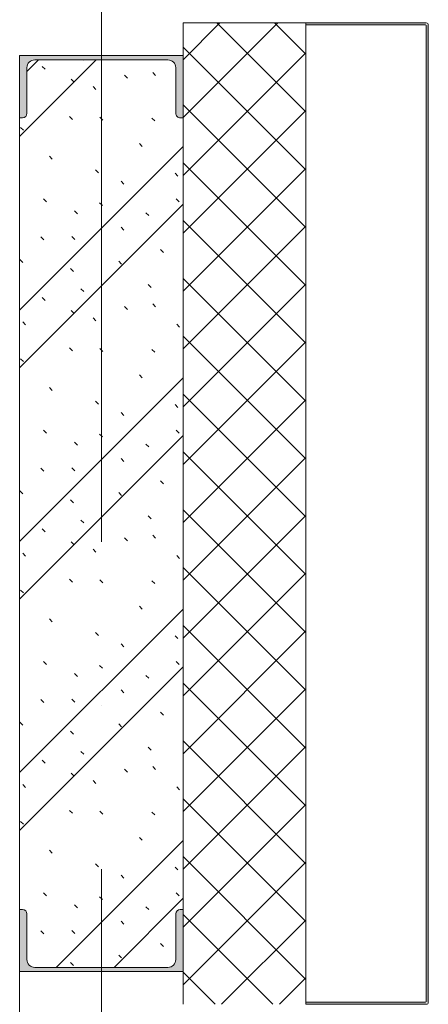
# Model space of a CAD drawing. Header units: millimetres. Extents: x -5460 to 47962, y 30005 to 103451.
# Tile 134 of 192: x 28678 to 29178, y 55441 to 56645. Entities that reach past the tile are written whole.
import ezdxf

# ---------------------------------------------------------------- set-up
doc = ezdxf.new("R2010")
doc.units = ezdxf.units.MM
doc.linetypes.add('4_ Штрихпунктир_ 10 х 2 мм', pattern=[1400, 1000, -200, 0, -200])
for name, color, linetype, lineweight in [('A-WALL-____-MCUT', 7, 'Continuous', 9), ('A-WALL-____-OTLN', 7, 'Continuous', 9), ('A-WALL-____-PATT', 7, 'Continuous', 9), ('M-EQPM-____-OTLN', 7, 'Continuous', 9), ('S-COLS-____-MCUT', 7, 'Continuous', 9), ('S-COLS-____-OTLN', 7, 'Continuous', 9), ('S-GRID-____-OTLN', 7, 'Continuous', 9)]:
    doc.layers.add(name, color=color, linetype=linetype, lineweight=lineweight)

# ---------------------------------------------------------------- blocks, each defined once
blk = doc.blocks.new('АР_Фахверк_ _Швеллер полки параллельные_ - 20П-5006330-ВКК_01_К1_З_ЭОМ_кабель_')
at = {"layer": 'S-COLS-____-OTLN', "lineweight": 5, "true_color": 0xaaaaaa}
blk.add_hatch(color=253, dxfattribs=at).paths.add_polyline_path([(-23, -33.1), (-23, -100), (53, -100), (53, -96.5), (51.4, -92.6), (47.5, -91), (-8.3, -91), (-15, -88.2), (-17.8, -81.5), (-17.8, 81.5), (-15, 88.2), (-8.3, 91), (47.5, 91), (51.4, 92.6), (53, 96.5), (53, 100), (-23, 100)])
at = {"layer": 'S-COLS-____-MCUT', "color": 253, "lineweight": 5, "true_color": 0xaaaaaa}
for p, q in [((53, 100), (-23, 100)), ((-23, 100), (-23, -100)), ((53, 96.5), (53, 100)), ((-8.3, 91), (47.5, 91)), ((-17.8, -81.5), (-17.8, 81.5)), ((47.5, -91), (-8.3, -91)), ((-23, -100), (53, -100)), ((53, -100), (53, -96.5))]:
    blk.add_line(p, q, dxfattribs=at)
for centre, radius, start, end in [((47.5, 96.5), 5.5, 270, 360), ((-8.3, 81.5), 9.5, 90, 180), ((-8.3, -81.5), 9.5, 180, 270), ((47.5, -96.5), 5.5, 360, 90)]:
    blk.add_arc(centre, radius, start, end, dxfattribs=at)
blk = doc.blocks.new('Наметкина 10_РД_АР_К1_отсоединено_rvt-1-ВКК_01_К1_З_ЭОМ_кабель_')
at = {"layer": 'A-WALL-____-PATT', "lineweight": 5, "true_color": 0xaaaaaa}
h = blk.add_hatch(dxfattribs=at)
h.set_pattern_fill('FP_1', color=253, style=0, pattern_type=2)
h.set_pattern_definition([(135, (150.28, 188.64), (-282.8427, 3e-14), [5, -395]), (135, (174.9, 237.36), (-282.8427, 3e-14), [5, -395]), (135, (211.96, 236.53), (-282.8427, 3e-14), [5, -395]), (135, (114.96, 223.96), (-282.8427, 3e-14), [5, -395]), (135, (77.54, 223.96), (-282.8427, 3e-14), [5, -395]), (135, (57.44, 184.52), (-282.8427, 3e-14), [5, -395]), (135, (66.21, 142.9), (-282.8427, 3e-14), [5, -395]), (135, (107.33, 161), (-282.8427, 3e-14), [5, -395]), (135, (99.08, 130.94), (-282.8427, 3e-14), [5, -395]), (135, (22.6, 136.46), (-282.8427, 3e-14), [5, -395]), (135, (21.16, 168.08), (-282.8427, 3e-14), [5, -395]), (135, (46.13, 96.12), (-282.8427, 3e-14), [5, -395]), (135, (3.54, 74.6), (-282.8427, 3e-14), [5, -395]), (135, (40.3, 47.56), (-282.8427, 3e-14), [5, -395]), (135, (39.77, 18.47), (-282.8427, 3e-14), [5, -395]), (135, (76.94, 37.28), (-282.8427, 3e-14), [5, -395]), (135, (114.18, 62.4), (-282.8427, 3e-14), [5, -395]), (135, (139.87, 90.2), (-282.8427, 3e-14), [5, -395]), (135, (141.44, 15.82), (-282.8427, 3e-14), [5, -395]), (135, (188.69, 26.73), (-282.8427, 3e-14), [5, -395]), (135, (176.14, 51.36), (-282.8427, 3e-14), [5, -395]), (135, (177.03, 0), (-282.8427, 3e-14), [5, -395]), (135, (276.61, 8.22), (-282.8427, 3e-14), [5, -395]), (135, (271.19, 31.72), (-282.8427, 3e-14), [5, -395]), (135, (268.29, 119.65), (-282.8427, 3e-14), [5, -395]), (135, (237.92, 101.95), (-282.8427, 3e-14), [5, -395]), (135, (237.92, 158.27), (-282.8427, 3e-14), [5, -395]), (135, (260.4, 204.35), (-282.8427, 3e-14), [5, -395]), (135, (275.54, 235.4), (-282.8427, 3e-14), [5, -395]), (135, (117.62, 268.96), (-282.8427, 3e-14), [5, -395]), (135, (203.62, 273.83), (-282.8427, 3e-14), [5, -395]), (135, (47.24, 279.3), (-282.8427, 3e-14), [5, -395]), (135, (23.2, 266.16), (-282.8427, 3e-14), [5, -395]), (135, (42.78, 232.52), (-282.8427, 3e-14), [5, -395]), (135, (177.76, 90.57), (-282.8427, 3e-14), [5, -395]), (135, (181.12, 121.8), (-282.8427, 3e-14), [5, -395]), (135, (206.73, 172.06), (-282.8427, 3e-14), [5, -395]), (135, (143.14, 136.62), (-282.8427, 3e-14), [5, -395]), (135, (211.51, 131.86), (-282.8427, 3e-14), [5, -395]), (135, (81.47, 95.1), (-282.8427, 3e-14), [5, -395]), (135, (235.13, 60.46), (-282.8427, 3e-14), [5, -395]), (135, (242.24, 4.89), (-282.8427, 3e-14), [5, -395]), (45, (0, 106.07), (-282.8427, 0), []), (45, (106.07, 0), (-282.8427, 0), []), (45, (176.78, 0), (-282.8427, 0), []), (45, (0, 176.78), (-282.8427, 0), [])])
h.paths.add_polyline_path([(26850, 54605.2), (26881.5, 54605.2), (26888.2, 54608), (26891, 54614.7), (26891, 54670.5), (26892.6, 54674.4), (26896.5, 54676), (26900, 54676), (26900, 55644), (26896.5, 55644), (26892.6, 55645.6), (26891, 55649.5), (26891, 55705.3), (26888.2, 55712), (26881.5, 55714.8), (26718.5, 55714.8), (26711.8, 55712), (26709, 55705.3), (26709, 55649.5), (26707.4, 55645.6), (26703.5, 55644), (26700, 55644), (26700, 54676), (26703.5, 54676), (26707.4, 54674.4), (26709, 54670.5), (26709, 54614.7), (26711.8, 54608), (26718.5, 54605.2)])
at = {"layer": 'A-WALL-____-MCUT', "color": 253, "lineweight": 5, "true_color": 0xaaaaaa}
for p, q in [((26700, 55644), (26700, 54676)), ((26900, 54676), (26900, 55644))]:
    blk.add_line(p, q, dxfattribs=at)
at = {"layer": 'A-WALL-____-OTLN', "color": 253, "lineweight": 5, "true_color": 0xaaaaaa}
blk.add_line((26700, 52720), (26700, 54600), dxfattribs=at)
at = {"layer": 'S-COLS-____-OTLN', "color": 253, "lineweight": 5, "true_color": 0xaaaaaa}
for p, rotation in [((26800, 55697), 270.0000000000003), ((26800, 54623), 90.00000000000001)]:
    blk.add_blockref('АР_Фахверк_ _Швеллер полки параллельные_ - 20П-5006330-ВКК_01_К1_З_ЭОМ_кабель_', p, dxfattribs=dict(at, rotation=rotation))
blk = doc.blocks.new('ПРК-01 - ПРК-01-V521-ВКК_01_К1_З_ЭОМ_кабель_')
at = {"layer": 'M-EQPM-____-OTLN', "true_color": 0xf8f3e1}
h = blk.add_hatch(color=7, dxfattribs=at)
h.paths.add_polyline_path([(-600, 297.5), (-600, 150), (-597.5, 150), (-597.5, 296.6)])
h.paths.add_polyline_path([(-597.5, 300), (-596.5, 297.5), (596.5, 297.5), (597.5, 300), (-371.6, 300)])
h.paths.add_polyline_path([(597.5, 296.6), (597.5, 150), (600, 150), (600, 297.5)])
at = {"layer": 'M-EQPM-____-OTLN', "color": 253, "true_color": 0xaaaaaa}
for p, q in [((-600, 297.5), (-600, 150)), ((597.5, 300), (-597.5, 300)), ((-597.5, 150), (-597.5, 296.6)), ((-596.5, 297.5), (596.5, 297.5)), ((597.5, 296.6), (597.5, 150)), ((600, 150), (600, 297.5)), ((-600, 150), (-597.5, 150)), ((597.5, 150), (600, 150))]:
    blk.add_line(p, q, dxfattribs=at)
for centre, radius, start, end in [((-597.5, 297.5), 2.5, 90, 180), ((-596.5, 296.5), 1, 91.4233, 172.2132), ((596.5, 296.5), 1, 7.7868, 88.5767), ((597.5, 297.5), 2.5, 0, 90)]:
    blk.add_arc(centre, radius, start, end, dxfattribs=at)
blk = doc.blocks.new('ПРК-01 - ПРК-01-10643841-ВКК_01_К1_З_ЭОМ_кабель_')
at = {"layer": 'M-EQPM-____-OTLN', "color": 253, "true_color": 0xaaaaaa}
for centre, radius, start, end in [((-597.5, 297.5), 2.5, 90, 180), ((-596.5, 296.5), 1, 91.4233, 172.2132), ((596.5, 296.5), 1, 7.7868, 88.5767), ((597.5, 297.5), 2.5, 0, 90)]:
    blk.add_arc(centre, radius, start, end, dxfattribs=at)
blk = doc.blocks.new('Наметкина 10_РД_АРФ_К1_R21_rvt-1-ВКК_01_К1_З_ЭОМ_кабель_')
at = {"layer": 'A-WALL-____-PATT', "true_color": 0xaaaaaa}
h = blk.add_hatch(dxfattribs=at)
h.set_pattern_fill('FP_24', color=253, style=0, pattern_type=2)
h.set_pattern_definition([(45, (0, 0), (-35.35534, 35.35534), []), (135, (0, 0), (-35.35534, -35.35534), [])])
h.paths.add_polyline_path([(27016.2, 54560), (27050, 54560), (27050, 55760), (26900, 55760), (26900, 54560)])
at = {"layer": 'A-WALL-____-MCUT', "color": 253, "true_color": 0xaaaaaa}
for p, q in [((27050, 55760), (26900, 55760)), ((26900, 55760), (26900, 55720)), ((27050, 54562.5), (27050, 55757.5)), ((26900, 55644), (26900, 54676)), ((26900, 54600), (26900, 54560))]:
    blk.add_line(p, q, dxfattribs=at)
at = {"layer": 'M-EQPM-____-OTLN', "color": 253, "lineweight": 9, "true_color": 0xaaaaaa, "rotation": 270}
for name in ['ПРК-01 - ПРК-01-V521-ВКК_01_К1_З_ЭОМ_кабель_', 'ПРК-01 - ПРК-01-10643841-ВКК_01_К1_З_ЭОМ_кабель_']:
    blk.add_blockref(name, (26900, 55160), dxfattribs=at)

msp = doc.modelspace()

# ---------------------------------------------------------------- linework, layer by layer
at = {"layer": 'S-GRID-____-OTLN', "color": 253, "linetype": '4_ Штрихпунктир_ 10 х 2 мм', "true_color": 0xaaaaaa}
msp.add_line((28777.6, 30804.7), (28777.6, 102650.8), dxfattribs=at)

# ---------------------------------------------------------------- block references
at = {"lineweight": 5}
for name in ['Наметкина 10_РД_АРФ_К1_R21_rvt-1-ВКК_01_К1_З_ЭОМ_кабель_', 'Наметкина 10_РД_АР_К1_отсоединено_rvt-1-ВКК_01_К1_З_ЭОМ_кабель_']:
    msp.add_blockref(name, (1977.6, 881.2), dxfattribs=at)

doc.saveas('drawing.dxf')
